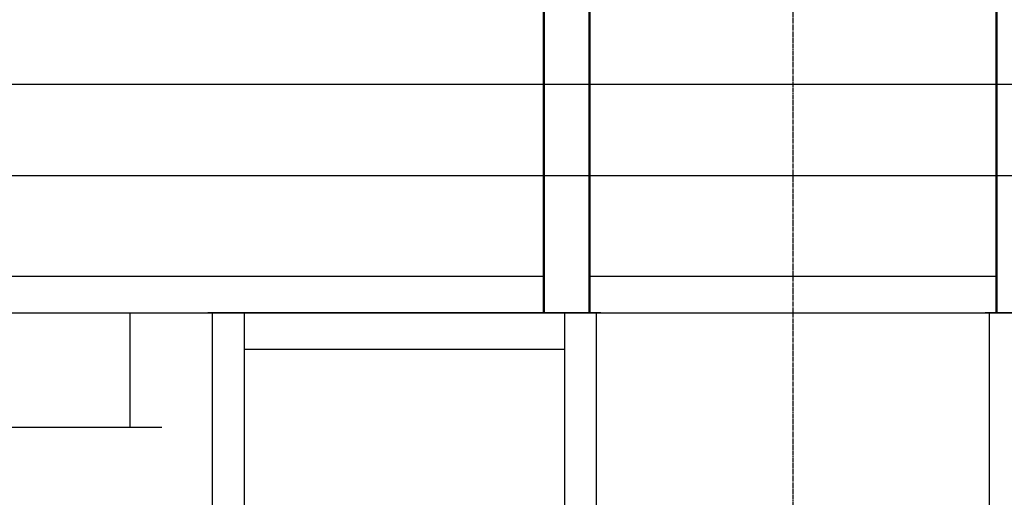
# Model space of a CAD drawing. Header units: millimetres. Extents: x -34725 to 178350, y -13707 to 126150.
# Tile 233 of 256: x 16527 to 18680, y 113008 to 114052. Entities that reach past the tile are written whole.
import ezdxf

# ---------------------------------------------------------------- set-up
doc = ezdxf.new("R2010")
doc.units = ezdxf.units.MM
doc.linetypes.add('GEN7', pattern=[13.75, 10, -1.25, 1.25, -1.25])
doc.layers.get('0').update_dxf_attribs({"linetype": 'CONTINUOUS'})
doc.layers.add('7', color=4, linetype='GEN7')
doc.layers.add('AM_0', color=7, linetype='CONTINUOUS', lineweight=50)
doc.layers.add('AM_4', color=3, linetype='CONTINUOUS', lineweight=25)

# ---------------------------------------------------------------- blocks, each defined once
blk = doc.blocks.new('Kopf_1')
for p, q in [((-2050, 80), (-545, 80.2)), ((-445, 80.2), (445, 80.2)), ((-2120, 0), (1270, 0))]:
    blk.add_line(p, q)
at = {"layer": '7'}
blk.add_line((0, 0), (0, 2200), dxfattribs=at)
at = {"layer": 'AM_0'}
for p, q in [((-545, 0.2), (-545, 1115.4)), ((-445, 0.2), (-445, 1115.4)), ((445, 0.2), (445, 1115.4))]:
    blk.add_line(p, q, dxfattribs=at)
blk = doc.blocks.new('Schlot L_5180')
for p, q in [((-420, 5180), (-1280, 5180)), ((-1270, 5180), (-1270, 0)), ((-1200, 5180), (-1200, 0)), ((-500, 5180), (-500, 0)), ((-430, 0), (-430, 5180)), ((1280, 5180), (420, 5180)), ((430, 0), (430, 5180)), ((-1200, 5100), (-500, 5100))]:
    blk.add_line(p, q)
at = {"layer": '7'}
blk.add_line((0, 0), (0, 5180), dxfattribs=at)

msp = doc.modelspace()

# ---------------------------------------------------------------- linework, layer by layer
at = {"layer": 'AM_4'}
for p, q in [((8867.716, 113911.467), (21217.716, 113911.467)), ((8867.716, 113711.467), (21417.716, 113711.467)), ((16767.716, 113411.589), (16767.716, 113161.467)), ((16097.716, 113161.467), (16837.716, 113161.467))]:
    msp.add_line(p, q, dxfattribs=at)

# ---------------------------------------------------------------- block references
for name, p in [('Kopf_1', (18217.716, 113411.467)), ('Schlot L_5180', (18217.716, 108231.467))]:
    msp.add_blockref(name, p, dxfattribs=at)

doc.saveas('drawing.dxf')
